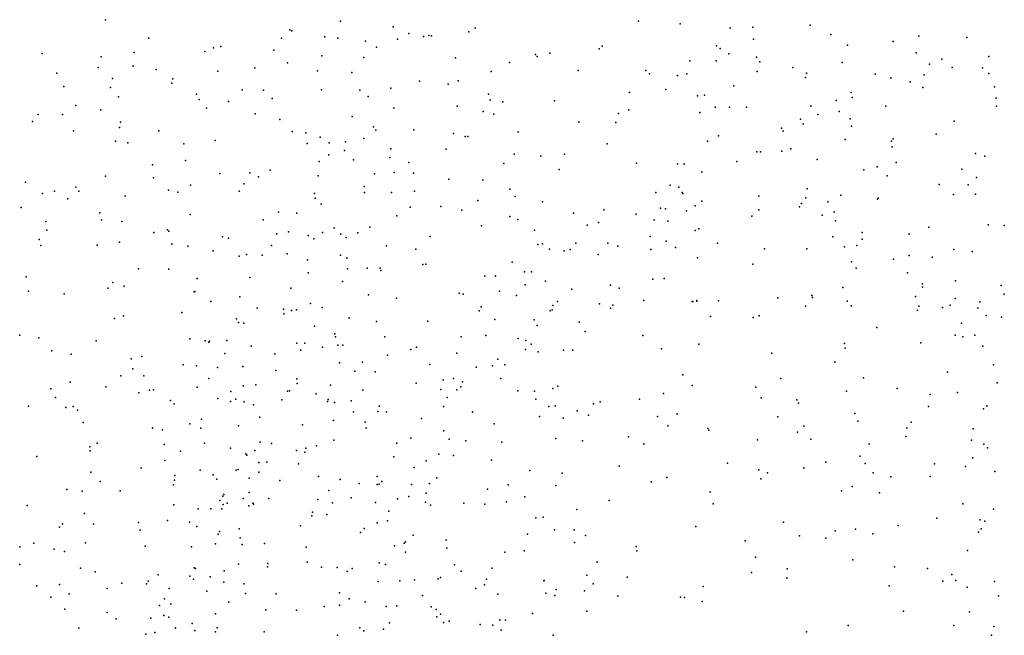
# Model space of a CAD drawing. Header units: metres. Extents: x -25 to 25, y -27.7 to 27.8.
# Tile 202 of 209: x 16.4 to 19.2, y -5.2 to -3.5. Entities that reach past the tile are written whole.
import ezdxf

# ---------------------------------------------------------------- set-up
doc = ezdxf.new("R2010")
doc.units = ezdxf.units.M

msp = doc.modelspace()

# ---------------------------------------------------------------- linework, layer by layer
for p in [(16.6653, -3.4575, 7.3795), (17.3281, -3.4617, -5.0437), (18.1672, -3.4616, -6.6842), (17.1847, -3.4861, -9.9552), (17.1904, -3.4891, 14.2573), (17.4761, -3.478, 8.6826), (17.6895, -3.4918, 12.991), (17.7069, -3.481, -6.6887), (18.2844, -3.4691, 3.7272), (18.4254, -3.4814, -8.7053), (18.4894, -3.4787, -5.8778), (18.6507, -3.4726, 2.2236), (16.7878, -3.5095, 15.2467), (17.1611, -3.5096, 3.1933), (17.2836, -3.5055, 13.6704), (17.3204, -3.5091, 13.4158), (17.3978, -3.5179, 13.2029), (17.488, -3.5126, 8.4856), (17.5203, -3.4961, 3.6217), (17.5613, -3.505, 8.1149), (17.5765, -3.5018, -15.6178), (17.5841, -3.5025, 7.7929), (18.4914, -3.5119, -13.0214), (18.709, -3.4991, -5.5244), (18.8845, -3.5185, 13.4554), (18.9571, -3.5038, -5.7393), (19.0927, -3.5075, -5.3304), (16.7467, -3.5502, -4.5881), (16.9458, -3.5475, 14.8483), (16.9695, -3.5368, 7.334), (16.9909, -3.5334, -15.2769), (17.1398, -3.5433, -15.4354), (17.429, -3.5352, 7.4636), (18.0565, -3.5396, -6.3254), (18.0646, -3.5318, -12.1425), (18.3871, -3.5314, -14.0839), (18.3977, -3.5387, -13.5048), (18.7562, -3.529, -11.7761), (18.9499, -3.551, -6.0073), (16.4874, -3.5523, 15.9732), (16.6534, -3.5617, 15.7244), (17.2746, -3.5593, 7.3558), (17.3931, -3.5641, -10.938), (17.6516, -3.5645, 7.9181), (17.8039, -3.5781, -15.5322), (17.8767, -3.5554, 13.0651), (17.8817, -3.5615, 9.0724), (17.9175, -3.5515, -11.7104), (18.312, -3.5738, -12.4369), (18.3862, -3.5733, -8.2389), (18.4216, -3.5533, -12.6616), (18.4995, -3.5631, -13.2619), (18.5088, -3.5763, 9.0889), (18.7415, -3.5778, 3.3306), (19.0224, -3.5685, -6.2165), (19.1548, -3.561, 13.5682), (16.6448, -3.5922, 7.2767), (16.7437, -3.5887, 15.5599), (16.8085, -3.5977, 2.9586), (16.982, -3.6029, -10.6653), (17.0863, -3.5933, 14.5674), (17.1785, -3.5794, 14.3871), (17.2625, -3.6012, -8.33), (17.3595, -3.6062, -6.9368), (17.7522, -3.603, -11.1101), (17.9976, -3.6007, -15.4103), (18.1878, -3.6004, -5.9409), (18.5013, -3.6037, -7.8348), (18.6026, -3.5926, 3.5998), (18.9873, -3.583, -11.9601), (19.0513, -3.592, -4.846), (19.1369, -3.5935, -7.0616), (16.5281, -3.6078, -3.7519), (16.6849, -3.6234, -15.0259), (16.8551, -3.6244, 15.1467), (17.5505, -3.6302, 8.3687), (17.6595, -3.6294, 9.0596), (18.1981, -3.6099, -15.1956), (18.277, -3.6143, -11.6149), (18.3031, -3.6103, -5.7033), (18.6378, -3.6207, -12.0268), (18.6405, -3.6082, -7.5964), (18.8345, -3.611, -11.353), (18.8787, -3.6213, -5.069), (18.9328, -3.6326, 9.0214), (18.9727, -3.6127, 2.0896), (19.1548, -3.6092, -5.7586), (16.5478, -3.6454, -4.1416), (16.6796, -3.6484, -3.5987), (16.8524, -3.636, 7.2434), (17.051, -3.6553, -7.3466), (17.1105, -3.6556, -3.3229), (17.2741, -3.6548, -9.7464), (17.3826, -3.6563, 13.3323), (17.4693, -3.6501, 7.3554), (17.6309, -3.6394, 7.5173), (18.2445, -3.654, 13.2222), (18.4364, -3.6441, -14.6355), (18.9683, -3.6483, -9.9306), (19.1705, -3.6467, -5.9715), (16.7022, -3.675, -3.3423), (16.9215, -3.6675, -3.1007), (16.9293, -3.6826, -3.6092), (17.0123, -3.6878, -10.3808), (17.1348, -3.6793, -10.1073), (17.4055, -3.674, -8.667), (17.7445, -3.6674, 7.8185), (17.7498, -3.6829, -5.3806), (17.7847, -3.6886, -6.1743), (17.9302, -3.6856, -5.5304), (18.1424, -3.6625, 9.1249), (18.334, -3.6723, -5.4523), (18.3534, -3.6703, -12.1297), (18.7245, -3.6854, 2.3769), (18.7663, -3.6626, 2.7606), (18.7691, -3.6766, -7.4155), (19.1752, -3.6789, 8.9234), (16.5819, -3.6994, -5.2185), (16.6524, -3.7117, -4.7019), (16.9498, -3.7064, -2.8592), (17.4783, -3.7071, 8.6226), (17.6562, -3.7007, 3.8664), (17.7292, -3.7164, -10.9024), (18.1398, -3.7114, 3.9255), (18.383, -3.7035, 9.1279), (18.4237, -3.7036, -14.3948), (18.4717, -3.704, -5.2948), (18.6527, -3.7014, 9.0745), (18.7324, -3.7164, -11.2028), (18.864, -3.7013, -4.8743), (19.1758, -3.7008, 2.0249), (16.4595, -3.7441, -4.9449), (16.4754, -3.7244, -15.0432), (16.5439, -3.7242, -4.3502), (17.0871, -3.7223, -2.6129), (17.1563, -3.7383, -6.9911), (17.3609, -3.73, -15.5243), (17.7598, -3.7239, -5.7612), (18.1114, -3.7214, -11.2063), (18.3403, -3.7187, -11.253), (18.624, -3.7375, -12.9244), (18.6727, -3.7245, 13.3601), (18.7636, -3.7367, -12.2333), (19.0568, -3.7431, -11.2432), (16.575, -3.7706, 15.9924), (16.7054, -3.7611, -3.1125), (16.708, -3.7464, -4.969), (16.8161, -3.7706, 15.4872), (17.1919, -3.7726, 3.5), (17.4206, -3.7591, 8.8669), (17.4268, -3.7686, 13.1735), (17.5346, -3.7677, -6.5039), (17.9989, -3.746, -5.3285), (18.1032, -3.7469, 13.1371), (18.5707, -3.7627, -8.731), (18.5754, -3.7714, -12.633), (18.6313, -3.751, -13.1679), (18.7676, -3.7576, -9.1939), (16.6933, -3.7999, 7.124), (16.9741, -3.798, 14.987), (17.2296, -3.7762, 14.2894), (17.2706, -3.7881, -5.0572), (17.393, -3.7917, 13.4614), (17.6457, -3.7779, 7.3916), (17.6788, -3.7863, 12.9504), (17.6861, -3.7868, 9.0889), (17.8281, -3.7733, 7.7406), (18.3618, -3.7992, -14.7815), (18.3931, -3.785, -13.6708), (18.7498, -3.7953, 3.559), (18.8798, -3.7994, 2.8996), (18.8852, -3.7927, -7.2092), (19.0064, -3.78, -4.5969), (16.7282, -3.8044, 15.7687), (16.8858, -3.8074, 15.2156), (17.2333, -3.8064, -8.1777), (17.2958, -3.8047, 13.9766), (17.3385, -3.8255, 7.1683), (17.3414, -3.8019, -8.3914), (17.4694, -3.8208, 12.9965), (17.6258, -3.8221, -6.0618), (18.0793, -3.8072, 9.1495), (18.5714, -3.8278, -13.4248), (18.5962, -3.821, -7.4981), (18.8821, -3.8157, 13.4333), (16.8913, -3.8543, -2.438), (17.2946, -3.8377, 3.6816), (17.3639, -3.8522, 13.7083), (17.4666, -3.8453, 9.0505), (17.8172, -3.8364, 8.0391), (17.8922, -3.842, 3.9878), (17.9585, -3.8359, 13.0631), (18.5012, -3.83, 13.2757), (18.5109, -3.8296, 9.125), (18.671, -3.851, -4.9166), (19.1167, -3.8339, 8.9485), (19.143, -3.8416, -10.0739), (16.7978, -3.866, -3.7245), (17.1297, -3.8811, -3.5452), (17.2671, -3.8571, -6.6994), (17.5202, -3.8593, -6.3), (17.7882, -3.8627, 7.5124), (17.9436, -3.8791, -15.3598), (18.162, -3.8619, -10.99), (18.2773, -3.8633, -5.139), (18.2961, -3.8646, 3.9601), (18.4446, -3.8565, -7.686), (18.8019, -3.8801, -11.0473), (18.8403, -3.8719, -4.7239), (18.893, -3.8601, 3.3133), (19.078, -3.8784, 13.4794), (16.6656, -3.8978, 16.0049), (16.8011, -3.9025, 15.6483), (16.9877, -3.8903, 3.26), (17.0725, -3.8892, -10.2878), (17.097, -3.8999, 14.6867), (17.2649, -3.8976, -9.7986), (17.4236, -3.8919, -5.7002), (17.4791, -3.8876, 8.6362), (17.5333, -3.8899, -5.0936), (17.633, -3.9067, 8.4492), (17.7291, -3.9082, 8.3099), (18.3462, -3.886, 13.1938), (18.8684, -3.8972, -9.6645), (19.1201, -3.9015, -4.3762), (16.4396, -3.915, 7.0373), (16.5819, -3.9294, -2.6242), (16.8433, -3.9374, 15.465), (16.9049, -3.9237, 7.0571), (17.0554, -3.9201, -6.7274), (17.3944, -3.9269, 8.9004), (17.8046, -3.935, -10.7245), (18.2567, -3.9233, 9.2162), (18.2808, -3.9288, -13.9316), (18.6425, -3.9339, -7.2996), (19.0141, -3.9218, -7.052), (19.096, -3.9224, -12.3919), (16.4884, -3.9472, 16.264), (16.522, -3.9405, -4.0187), (16.5597, -3.9618, -6.5048), (16.5906, -3.94, -6.9757), (16.7208, -3.9544, 7.0049), (16.8692, -3.943, -15.2648), (17.0418, -3.9405, -7.6651), (17.2548, -3.9468, -3.0512), (17.2564, -3.9603, -5.5728), (17.3955, -3.9445, -9.3981), (17.4717, -3.9443, -10.6167), (17.5358, -3.9403, -8.4082), (17.7149, -3.9669, 12.8791), (17.8197, -3.9554, -8.509), (18.2164, -3.9443, 13.1109), (18.2903, -3.9438, -8.2604), (18.2923, -3.9468, -7.885), (18.5067, -3.9546, -6.2198), (18.6389, -3.9593, 13.2858), (18.7371, -3.9514, 9.0933), (18.8408, -3.9634, -9.0958), (18.8429, -3.9605, 13.3669), (19.0546, -3.9495, 2.2205), (19.1168, -3.9487, -11.1019), (16.4282, -3.9867, -6.2452), (17.2735, -3.9767, -2.6119), (17.5238, -3.9856, 12.7692), (17.6105, -3.9835, 3.9918), (17.6699, -3.9938, -8.9333), (17.8964, -3.9701, 7.7392), (18.0699, -3.9931, -8.2378), (18.2297, -3.988, -6.2232), (18.2433, -3.9899, -14.1392), (18.3273, -3.9816, -10.9078), (18.346, -3.9688, -8.4658), (18.506, -3.9927, -6.6903), (18.6208, -3.9842, -8.6855), (18.6267, -3.9749, 3.8406), (18.7012, -3.9706, -6.4244), (16.6499, -4.0015, -3.7897), (16.6541, -4.021, 16.1974), (16.9039, -4.0059, -6.6078), (17.1096, -4.0214, 7.0405), (17.1532, -3.9997, -10.0912), (17.2043, -4.0028, 14.4481), (17.4865, -4.0098, 7.1587), (17.8051, -4.0116, 4.0831), (17.8276, -4.0207, 7.4898), (17.9845, -4.0025, -5.0916), (18.1609, -4.0055, -6.4363), (18.2116, -4.0212, -7.6342), (18.3024, -3.9958, -14.3661), (18.4867, -4.0106, 13.2056), (18.6848, -4.0078, -7.0951), (18.719, -3.9982, -6.1516), (16.4969, -4.0259, -2.4571), (16.7115, -4.0261, -2.3815), (16.8405, -4.0493, 3.1566), (17.3099, -4.044, 13.8523), (17.4099, -4.0415, 13.1347), (17.7247, -4.0383, 7.349), (17.8745, -4.0502, -8.1164), (18.0225, -4.0364, 13.0119), (18.0542, -4.0285, -10.7697), (18.2504, -4.0254, -14.9099), (18.3378, -4.0461, -6.832), (18.7228, -4.0242, -6.7086), (18.9852, -4.0417, 2.7631), (19.1529, -4.0356, 8.9409), (19.1973, -4.0369, -3.9618), (16.4787, -4.0763, 16.4158), (16.5005, -4.0507, 6.9267), (16.8014, -4.057, 15.9958), (16.8444, -4.0531, 15.789), (16.9949, -4.069, 15.0085), (17.012, -4.0729, 3.3646), (17.1481, -4.061, -6.3433), (17.1809, -4.0552, -10.5477), (17.2369, -4.0654, 14.2826), (17.2525, -4.0747, -6.0549), (17.2773, -4.0568, 7.0805), (17.329, -4.0619, 3.8208), (17.3437, -4.0713, 13.7014), (17.3761, -4.0576, 13.5212), (17.5802, -4.0678, 8.5945), (18.1999, -4.068, 9.2809), (18.3273, -4.0509, -13.7597), (18.7147, -4.069, -4.716), (18.7972, -4.0569, 3.7193), (18.798, -4.076, -12.524), (18.93, -4.0618, 9.0524), (16.4834, -4.0933, -5.9999), (16.6422, -4.0925, -6.2271), (16.705, -4.0837, -15.5916), (16.8525, -4.0896, -6.366), (16.8973, -4.0958, 15.3403), (17.1334, -4.0931, 14.6785), (17.4574, -4.0944, 9.1356), (17.5397, -4.1036, 12.6709), (17.8834, -4.0909, 7.6238), (17.8972, -4.0892, 8.0652), (17.9166, -4.1035, 7.8846), (17.9744, -4.1045, -7.9241), (17.9911, -4.0871, -8.8927), (18.0813, -4.0873, 4.1642), (18.1088, -4.0952, -6.6606), (18.2024, -4.1045, 13.0296), (18.2456, -4.0813, -7.2848), (18.2717, -4.0987, -7.0527), (18.3904, -4.0867, -4.9457), (18.5221, -4.1025, -10.835), (18.6418, -4.103, -5.9011), (18.7481, -4.0969, -12.9113), (18.7828, -4.0935, -8.774), (19.056, -4.1049, 13.389), (16.9686, -4.1088, -15.3955), (17.0417, -4.1235, -10.3687), (17.0631, -4.1185, -6.1456), (17.1071, -4.1205, -5.8108), (17.1774, -4.1168, -8.0211), (17.2346, -4.1336, -2.3042), (17.3273, -4.1205, -9.5649), (17.3458, -4.1291, 9.0196), (17.958, -4.1083, -15.1917), (18.0537, -4.1187, 9.3025), (18.3333, -4.1285, -5.8689), (18.8857, -4.1318, -9.3423), (18.9297, -4.1213, -9.6101), (18.9944, -4.1259, -6.3691), (19.1077, -4.1101, 2.4051), (16.7586, -4.1593, 16.2905), (16.8438, -4.16, -15.7635), (17.3478, -4.1588, -2.5094), (17.403, -4.1578, 12.923), (17.4391, -4.1574, 8.767), (17.5592, -4.1466, -9.1862), (17.5677, -4.1458, -5.2283), (17.811, -4.1405, 12.8198), (18.4891, -4.1456, 4.0688), (18.7677, -4.1394, 13.2545), (18.7809, -4.1576, 9.1466), (16.4424, -4.1819, -7.1895), (16.9236, -4.1866, 15.7309), (17.0725, -4.1833, -3.4092), (17.2366, -4.1705, -3.2446), (17.4415, -4.1638, 3.9939), (17.7339, -4.1795, 4.2237), (17.7644, -4.1788, -9.0948), (17.8463, -4.1673, -5.1516), (17.866, -4.1677, 8.2301), (18.2078, -4.1881, -14.5329), (18.2397, -4.1862, -10.7067), (18.9254, -4.1709, -5.9651), (16.6716, -4.2137, 3.0994), (16.6862, -4.1976, -15.9787), (16.7183, -4.2081, -7.386), (17.188, -4.2137, 6.998), (17.3335, -4.1951, -2.7406), (17.8484, -4.204, 9.3175), (17.9053, -4.1943, -6.5586), (17.9795, -4.2167, -7.3383), (18.088, -4.2052, -14.2497), (18.1125, -4.2137, -5.0606), (18.7433, -4.2115, -13.1216), (18.9676, -4.2014, 13.3065), (18.9679, -4.211, 9.0679), (19.0603, -4.1931, 3.009), (19.1889, -4.2066, 13.3797), (16.4481, -4.2223, -16.0445), (16.5492, -4.2297, 6.8142), (16.9152, -4.2241, 16.1204), (16.9175, -4.2227, 15.5345), (17.0438, -4.2385, 6.9417), (17.4062, -4.2323, 7.0978), (17.4852, -4.2414, -7.8923), (17.6619, -4.2277, 9.2906), (17.6731, -4.2302, 12.6458), (17.7754, -4.2222, -7.8314), (17.8238, -4.2346, -10.5886), (18.5597, -4.2408, -8.8469), (18.656, -4.2343, 9.2477), (18.6579, -4.2404, 13.1369), (18.9481, -4.2372, -8.8386), (19.0599, -4.2429, -5.7409), (19.1981, -4.2306, -3.669), (16.9619, -4.2516, 15.955), (17.0924, -4.2701, 14.7826), (17.167, -4.2725, -9.8585), (17.243, -4.2568, 14.1028), (17.2764, -4.2677, -5.5017), (17.7242, -4.2665, 7.339), (17.9258, -4.2626, 7.8479), (17.9391, -4.2514, -6.9835), (18.0576, -4.2574, 12.8602), (18.0886, -4.2702, 4.3401), (18.0946, -4.2616, -9.0271), (18.1821, -4.2485, -13.8086), (18.3189, -4.2511, 12.966), (18.3208, -4.2515, -8.926), (18.3316, -4.248, 9.3461), (18.3321, -4.2503, 4.2458), (18.3927, -4.2492, -13.693), (18.6377, -4.2643, -13.4211), (18.7556, -4.25, -10.8169), (18.767, -4.263, -5.677), (18.9576, -4.2648, -5.5532), (19.024, -4.2683, -3.9869), (19.0456, -4.2616, -10.9248), (19.1237, -4.27, -6.6203), (19.1289, -4.2522, -5.4211), (16.6909, -4.2987, 6.8129), (16.716, -4.2918, 16.501), (16.8804, -4.2822, 6.8878), (17.0342, -4.3, -15.9031), (17.1681, -4.2856, -15.4857), (17.1899, -4.2761, 14.5933), (17.204, -4.2747, -15.2749), (17.3519, -4.297, -10.4701), (17.7182, -4.2779, 8.5384), (17.918, -4.2773, -15.0239), (17.9245, -4.2746, 8.0437), (18.3702, -4.2935, -4.9148), (18.4906, -4.2963, 12.99), (18.5077, -4.292, -10.6989), (18.9531, -4.2752, -4.2391), (19.1473, -4.2907, 8.9918), (19.1898, -4.2957, -5.9501), (17.0405, -4.3104, -2.151), (17.0552, -4.312, 3.5074), (17.2548, -4.3211, -7.8161), (17.429, -4.3074, 9.2159), (17.5737, -4.3069, -10.4902), (17.7621, -4.3018, -6.2252), (17.8733, -4.3029, 7.5838), (17.8816, -4.3187, 8.2671), (17.9999, -4.3091, 9.4132), (18.8391, -4.3247, 13.1771), (19.0771, -4.3124, -9.6195), (16.424, -4.3458, 6.7746), (16.4778, -4.354, -3.819), (17.3116, -4.3424, -2.9216), (17.3133, -4.3503, 13.3049), (17.4529, -4.3509, -2.4104), (17.6679, -4.3503, -15.011), (17.7371, -4.3473, -6.5404), (17.8287, -4.3554, 9.4283), (18.0172, -4.3356, -13.9076), (18.1796, -4.3471, -5.6912), (19.0601, -4.3458, 13.2575), (19.081, -4.3508, -9.1425), (19.1148, -4.346, 3.1791), (16.639, -4.362, -5.8604), (16.9027, -4.3566, 16.3427), (16.9466, -4.3621, -7.7875), (16.9566, -4.3657, 15.051), (16.9582, -4.3629, 15.4805), (17.0073, -4.3613, 15.681), (17.0764, -4.3768, -3.2995), (17.2044, -4.369, -3.1058), (17.2268, -4.3689, -9.6511), (17.2769, -4.3795, 13.5471), (17.3205, -4.3744, 9.1125), (17.334, -4.3742, 12.8796), (17.5422, -4.3802, -5.4031), (17.8496, -4.3607, -9.2016), (17.8645, -4.3718, -5.9029), (18.3378, -4.3717, 12.8431), (18.7474, -4.3697, 9.2467), (18.7495, -4.3823, 4.0306), (18.9625, -4.3679, 9.1057), (19.1379, -4.3771, -8.8574), (16.5143, -4.3898, -16.3878), (16.5688, -4.3997, 16.7969), (16.7674, -4.4062, -17.2385), (17.002, -4.3979, 6.8956), (17.1422, -4.399, 14.6865), (17.2156, -4.3885, -15.7357), (17.4597, -4.4026, -9.3323), (17.5259, -4.3866, 4.3007), (17.6554, -4.397, 7.278), (17.8489, -4.3863, -14.2472), (17.885, -4.3934, -14.8278), (17.9558, -4.3885, -14.4781), (17.9827, -4.3884, 12.6928), (18.2319, -4.3842, 9.4235), (18.5427, -4.397, 9.319), (16.7377, -4.4128, -7.6307), (16.8846, -4.4293, -2.0682), (16.9223, -4.4327, 15.3085), (16.9812, -4.4367, -10.1391), (17.0523, -4.4345, 15.8367), (17.3248, -4.4243, -1.9668), (17.39, -4.4223, 8.8328), (17.5795, -4.4287, 12.4456), (17.7103, -4.4365, -7.5347), (17.7564, -4.4321, -5.3445), (17.7707, -4.4138, -7.0603), (17.7909, -4.43, 7.4508), (18.7205, -4.4217, -5.2947), (19.1673, -4.43, -4.8964), (16.7088, -4.461, -16.9432), (16.7422, -4.4411, -16.347), (16.7731, -4.461, 16.6351), (17.1453, -4.4452, -17.402), (17.3678, -4.4472, 7.0462), (17.425, -4.4489, -2.6391), (18.2921, -4.4573, 4.4235), (18.8016, -4.466, -12.6403), (19.0378, -4.4507, 3.5458), (16.566, -4.4782, 17.061), (16.6664, -4.492, 16.9037), (16.9234, -4.4922, 16.4393), (16.9564, -4.4677, -5.7907), (17.0532, -4.4888, 16.0552), (17.0888, -4.4862, -1.8987), (17.2043, -4.4694, 14.171), (17.2059, -4.4821, 14.4292), (17.2997, -4.4871, -5.5954), (17.5411, -4.481, 7.171), (17.6171, -4.4721, 9.4531), (17.6465, -4.4681, -14.8055), (17.6663, -4.4913, -6.709), (17.6712, -4.4777, 4.4634), (17.7794, -4.468, -14.5679), (17.9402, -4.4898, -5.7288), (18.3186, -4.4877, -10.5635), (18.4984, -4.4927, 12.7557), (18.5682, -4.4685, -9.0217), (19.1783, -4.4805, 13.2051), (16.5115, -4.4971, -17.5241), (16.5248, -4.5212, -7.8494), (16.7592, -4.5086, -16.7107), (16.7897, -4.5012, 3.316), (16.8012, -4.5003, -3.4491), (17.019, -4.5043, 16.2096), (17.178, -4.5039, -17.0092), (17.1844, -4.5026, 13.7509), (17.2593, -4.5113, 4.1505), (17.391, -4.5012, -15.0574), (17.6102, -4.4993, -6.3893), (17.6281, -4.5212, -6.115), (17.6558, -4.4997, -9.2776), (17.827, -4.5025, -13.9157), (17.8744, -4.5042, 4.5398), (17.9264, -4.4963, 8.173), (18.2375, -4.5104, 12.6393), (18.7537, -4.5041, -10.7057), (18.8958, -4.496, -8.9426), (18.9888, -4.5128, -10.8475), (19.0659, -4.5075, 9.0889), (16.4484, -4.5462, 3.1197), (16.5534, -4.5495, -5.9467), (16.5748, -4.5467, 17.2267), (16.8489, -4.5303, -10.3466), (16.8592, -4.5395, 6.8013), (16.9821, -4.5248, 15.4474), (17.0176, -4.5327, -10.4806), (17.0331, -4.5267, 3.5879), (17.0562, -4.5334, 15.7043), (17.0825, -4.5427, -17.6582), (17.1624, -4.528, 14.013), (17.2912, -4.5329, 9.1711), (17.2932, -4.527, -1.6576), (17.3108, -4.5353, -9.4112), (17.3575, -4.5311, -15.4497), (17.4363, -4.546, -10.434), (17.6183, -4.5472, 8.6759), (17.8781, -4.5265, 8.367), (17.9151, -4.5469, 12.5249), (17.9326, -4.5453, 7.9457), (18.0409, -4.5397, -13.7605), (18.0594, -4.5334, 12.5818), (18.1706, -4.5267, -5.5602), (18.5126, -4.5226, -4.7985), (18.6131, -4.5282, -13.1451), (18.6178, -4.5379, -12.7818), (18.9842, -4.5466, -3.9594), (19.1487, -4.5449, 3.2556), (16.5864, -4.5574, -3.6291), (17.1002, -4.577, 3.9146), (17.364, -4.5618, -15.6614), (17.4332, -4.5609, 9.3701), (17.4573, -4.562, -7.5875), (17.6997, -4.5622, 12.442), (17.888, -4.5748, 7.6955), (17.9948, -4.5595, -5.3095), (18.0264, -4.5714, -9.2334), (18.2206, -4.5754, 9.4599), (18.2764, -4.5672, -5.0759), (18.5595, -4.5762, 9.3243), (18.777, -4.5668, 12.8844), (19.1398, -4.5538, -12.6713), (16.6024, -4.5922, -17.7324), (16.9031, -4.5958, 15.1582), (16.9356, -4.583, 14.9764), (17.0403, -4.6017, -7.6465), (17.2203, -4.5985, 13.3843), (17.3081, -4.5867, 12.4072), (17.3973, -4.5911, -17.1421), (17.5559, -4.5804, -5.5107), (17.7606, -4.5961, -5.843), (17.9548, -4.5794, -10.4728), (18.2503, -4.6016, -13.6047), (18.6335, -4.6023, 4.2745), (18.7852, -4.5881, 4.0913), (18.9354, -4.5908, 9.1861), (16.7978, -4.6077, -7.7595), (16.8264, -4.6123, 16.752), (16.9337, -4.6076, -9.9061), (17.4001, -4.6082, 7.0581), (17.6187, -4.6155, -6.9518), (18.1396, -4.632, 4.5927), (18.3629, -4.6092, 9.3896), (18.3651, -4.6135, -9.1587), (18.6153, -4.6191, -5.056), (18.9208, -4.6319, 3.8995), (18.9231, -4.6079, 12.9306), (19.1103, -4.61, 13.0401), (16.6211, -4.6601, 3.2563), (16.6416, -4.6507, 6.7428), (16.8305, -4.6542, 16.9426), (16.9442, -4.6506, 15.3484), (17.1015, -4.6478, -3.1365), (17.1329, -4.6511, 13.6014), (17.2599, -4.6578, -17.7052), (17.309, -4.6421, 8.9608), (17.4864, -4.6501, 12.3749), (17.5259, -4.6358, 7.1554), (17.6335, -4.6391, 7.2676), (17.681, -4.644, -14.0233), (17.7823, -4.6478, 8.5253), (17.934, -4.6368, 8.0897), (18.0096, -4.644, 9.5466), (18.182, -4.6517, -5.2692), (18.5028, -4.641, -10.5635), (18.6531, -4.6389, -4.621), (18.8176, -4.6521, 12.7183), (19.1059, -4.6419, -3.8143), (19.1404, -4.6532, -10.9495), (16.4722, -4.6881, 17.4972), (16.622, -4.6716, -1.7255), (16.8766, -4.6729, -1.6874), (17.0178, -4.6647, 16.353), (17.0607, -4.6807, 13.9747), (17.0641, -4.6839, 16.1523), (17.0862, -4.6705, 15.9234), (17.2039, -4.6706, -16.14), (17.2272, -4.6754, 12.9149), (17.23, -4.6647, 12.7416), (17.4783, -4.6887, -2.5581), (17.6051, -4.6815, -10.4205), (17.6457, -4.6851, -14.3597), (18.791, -4.6867, -9.0757), (19.1507, -4.6634, 9.0947), (16.8324, -4.6994, 3.3935), (17.0973, -4.7046, -16.6673), (17.1201, -4.7041, 6.8986), (17.2097, -4.7085, 12.4909), (17.5687, -4.6998, -7.2353), (17.7535, -4.6979, 9.656), (18.1124, -4.7154, 12.4418), (18.4182, -4.7061, -5.2344), (18.6952, -4.7033, 12.5298), (18.8058, -4.7071, -4.3377), (19.0018, -4.7089, 12.8125), (19.0885, -4.7163, -4.6304), (19.1094, -4.692, 3.4499), (16.6241, -4.7321, -10.509), (16.7663, -4.7202, 17.224), (16.8608, -4.7412, -5.9294), (16.9324, -4.726, 16.6705), (16.9692, -4.739, 14.7674), (17.0338, -4.7261, 13.7381), (17.0397, -4.7244, -16.4555), (17.0975, -4.7317, 4.0962), (17.5348, -4.719, -6.3184), (17.8615, -4.7269, 7.6342), (17.9521, -4.7343, -13.6863), (18.5066, -4.7256, -12.6946), (18.5312, -4.734, 12.4436), (18.6333, -4.72, 9.3052), (18.8289, -4.7341, -4.6997), (19.1712, -4.73, 12.9102), (16.6504, -4.7585, 17.4057), (16.8572, -4.768, 14.9152), (16.8598, -4.7549, 15.2134), (16.9794, -4.7513, -10.5378), (17.0704, -4.7485, 14.1751), (17.1565, -4.7553, 13.1256), (17.2657, -4.7443, -2.8438), (17.327, -4.7527, 12.3862), (17.3804, -4.7643, -16.8534), (17.4306, -4.7665, -15.1746), (17.4308, -4.7444, 9.5177), (17.4367, -4.7655, -17.6449), (17.4438, -4.7579, -15.3934), (17.5274, -4.7665, 9.6409), (17.5786, -4.7635, -2.0448), (17.5988, -4.748, -14.5733), (17.7998, -4.7676, -5.7079), (17.9348, -4.7695, 8.3104), (18.2026, -4.7589, -10.4315), (18.2476, -4.7465, -13.4489), (18.5125, -4.7509, 4.4523), (18.8788, -4.7452, 9.2506), (18.9891, -4.7444, -4.0998), (16.5565, -4.7806, -10.796), (16.6002, -4.7858, -7.8942), (16.7066, -4.7848, -10.1036), (16.9993, -4.7945, -3.2572), (17.0702, -4.7888, -5.8454), (17.2948, -4.7833, 9.0255), (17.5686, -4.7913, -1.7113), (17.7415, -4.7798, 7.4191), (18.3695, -4.7875, -13.1303), (18.7389, -4.7847, -12.627), (18.7691, -4.7723, 4.206), (18.8465, -4.7901, 12.4122), (16.4446, -4.8256, 17.6027), (16.8585, -4.8243, -1.4222), (16.9877, -4.8114, 14.0194), (16.996, -4.7998, 3.9129), (16.9975, -4.8226, 16.45), (17.0083, -4.8188, 14.5858), (17.0535, -4.8058, 14.3336), (17.0692, -4.8272, -1.3195), (17.0804, -4.8197, 13.3052), (17.0824, -4.8219, -9.3163), (17.1259, -4.806, 12.8108), (17.2641, -4.8088, 6.9527), (17.3055, -4.818, 9.4291), (17.3581, -4.8038, -5.6913), (17.426, -4.8177, -7.4128), (17.4883, -4.8071, 7.1216), (17.5205, -4.8009, -6.5343), (17.5667, -4.8164, -5.5838), (17.5817, -4.8253, -17.3949), (17.6749, -4.8197, 9.7281), (17.7344, -4.8222, -14.1762), (17.7957, -4.8151, 8.6108), (17.847, -4.8014, 12.4008), (18.0843, -4.8119, -5.4321), (18.3774, -4.8211, 12.3834), (19.0809, -4.8213, -12.6818), (16.6064, -4.848, -10.303), (16.9264, -4.8354, 17.0266), (16.9625, -4.8353, 6.8279), (16.9932, -4.8356, 13.5956), (17.2467, -4.8548, -17.8522), (17.2491, -4.8442, 9.2349), (17.2888, -4.8509, 4.3918), (17.4635, -4.8416, 12.3839), (17.9937, -4.8375, 8.1083), (19.1679, -4.8363, 12.4822), (16.5444, -4.8777, -18.0529), (16.6314, -4.8783, -9.9213), (16.7583, -4.874, 15.0054), (16.8399, -4.868, -10.7051), (16.9021, -4.8725, -18.0071), (17.2146, -4.8828, -16.6168), (17.4306, -4.8743, -1.3419), (17.4597, -4.8689, -14.9594), (17.8785, -4.8603, -9.2779), (17.8991, -4.8584, 8.4675), (18.5756, -4.8724, 12.3273), (18.8992, -4.8821, -9.1118), (19.0076, -4.8611, 12.2607), (19.1297, -4.866, -3.9654), (19.1433, -4.87, -8.9337), (16.5355, -4.8873, -1.3466), (16.7632, -4.8955, -9.3735), (16.9228, -4.8848, 13.8468), (16.9833, -4.9067, 14.4487), (16.987, -4.8986, 16.6251), (17.0418, -4.8913, 15.6679), (17.3839, -4.9016, -9.2539), (17.3942, -4.891, 9.5912), (17.5326, -4.909, 9.7491), (17.8544, -4.9069, 9.6867), (17.9306, -4.8944, 7.778), (17.9861, -4.8944, 12.3805), (18.018, -4.9104, -10.3632), (18.329, -4.8848, -9.272), (18.7211, -4.8969, -10.6286), (18.779, -4.8924, 9.2855), (18.8272, -4.9053, -4.5263), (19.1251, -4.901, -4.5039), (19.1325, -4.8917, 9.2), (16.4636, -4.9317, -8.307), (16.6094, -4.9311, 3.2766), (16.9752, -4.9338, 13.2783), (17.0449, -4.9172, 12.613), (17.0506, -4.9352, 16.1216), (17.1134, -4.9324, 4.2257), (17.5071, -4.9321, 8.9202), (17.5104, -4.9284, -6.8327), (17.6252, -4.923, -5.9404), (17.987, -4.9303, -13.4636), (18.4683, -4.9257, -10.4558), (18.6207, -4.911, 9.3082), (18.6955, -4.9175, -9.2476), (16.4237, -4.9419, -8.9566), (16.5209, -4.9486, -9.4766), (16.5496, -4.9554, -9.2378), (16.777, -4.9407, -1.2381), (16.9074, -4.9426, 3.5643), (17.2311, -4.9429, -10.4536), (17.4798, -4.9392, -7.2226), (17.5104, -4.9572, -2.3474), (17.6276, -4.9462, -1.8598), (17.7903, -4.9572, 8.6827), (17.8455, -4.9531, -14.0408), (18.1607, -4.9414, -13.1525), (18.1629, -4.9531, -12.8376), (19.0946, -4.9525, 3.6878), (16.4243, -4.9919, -11.038), (17.0401, -4.9909, 15.8445), (17.1225, -4.9888, -9.1774), (17.2337, -4.9851, -5.8097), (17.4363, -4.9875, -15.8453), (17.4548, -4.9924, -17.7266), (17.6492, -4.9926, -17.2285), (18.0513, -4.9853, 8.157), (18.4971, -4.9711, 4.5473), (18.7711, -4.9789, 4.2947), (16.5954, -5.0019, 17.5574), (16.6368, -5.0122, -6.0455), (16.8142, -5.0214, 17.3608), (16.9157, -5.0018, 6.8349), (16.9189, -5.0037, 13.1171), (17.0002, -5.0097, 16.7534), (17.1219, -4.9987, 6.9062), (17.2737, -4.9999, 12.4176), (17.3184, -5, -2.6988), (17.3463, -5.0117, -16.0604), (17.3609, -5.0035, 9.069), (17.6681, -5.0108, 8.8201), (17.7545, -5.0026, 9.8278), (18.4853, -5.0143, -9.3527), (18.5865, -5.0046, -12.642), (18.8888, -4.9983, 12.2108), (18.9817, -5.0037, 4.0093), (19.0498, -5.0204, -10.9459), (16.5359, -5.0483, -8.6357), (16.7114, -5.0448, 14.8188), (16.7813, -5.0467, 3.3746), (16.7853, -5.0393, -18.117), (16.9031, -5.0252, 14.1058), (16.9133, -5.0335, 14.3946), (16.9601, -5.0264, 15.5556), (16.9991, -5.0422, 16.474), (17.0552, -5.0468, -5.914), (17.4337, -5.0397, -15.1801), (17.4948, -5.0381, -5.6326), (17.5363, -5.0352, -6.1941), (17.6031, -5.0328, 7.2458), (17.6097, -5.0285, 4.6389), (17.7338, -5.0494, -9.2604), (17.7395, -5.0329, 12.3877), (17.901, -5.0379, -13.736), (17.9018, -5.0375, 8.5964), (18.022, -5.0224, 8.368), (18.0392, -5.0469, -13.0026), (18.1358, -5.0274, 4.7068), (18.5849, -5.0307, 12.2507), (19.0253, -5.0387, 9.296), (19.0616, -5.0372, -9.0726), (19.1705, -5.0398, 3.3193), (16.472, -5.0517, -9.8832), (16.5629, -5.0749, -18.1926), (16.6699, -5.0593, 14.9804), (16.845, -5.0592, 12.6342), (16.9514, -5.0672, -9.0718), (17.0604, -5.0732, -3.2347), (17.1466, -5.0745, -1.1114), (17.325, -5.0714, 9.6318), (17.7087, -5.0593, -1.6159), (17.7709, -5.0756, -5.6038), (17.9059, -5.0725, 9.6808), (17.935, -5.0627, 7.7073), (18.0154, -5.066, 7.8626), (18.3493, -5.0538, 9.3738), (18.8734, -5.0521, -10.7316), (19.093, -5.056, -12.7127), (16.511, -5.084, -8.0953), (16.8313, -5.0885, 13.7752), (16.85, -5.1028, 15.3629), (17.0133, -5.0977, 16.1646), (17.3525, -5.0891, -16.5905), (17.3969, -5.0967, -10.3927), (17.5588, -5.0791, -16.9035), (17.9319, -5.0797, 4.7379), (18.1092, -5.0816, 9.513), (18.2858, -5.0844, -9.399), (18.2971, -5.0845, -10.3248), (18.3472, -5.0965, 12.2728), (19.1816, -5.0803, -3.963), (16.5512, -5.1182, 6.8392), (16.67, -5.1268, -8.7887), (16.8175, -5.1073, -10.9811), (16.9752, -5.1311, 4.0051), (17.117, -5.1194, -18.0277), (17.204, -5.1202, -2.9118), (17.2821, -5.1104, -16.385), (17.3247, -5.1063, 4.5217), (17.4563, -5.1099, -14.9667), (17.4862, -5.1084, -6.5754), (17.5836, -5.1113, -2.0337), (17.5975, -5.1191, 12.4055), (17.6095, -5.1316, -14.7632), (17.8685, -5.1298, 7.5697), (18.0215, -5.1233, 12.3318), (18.9144, -5.1232, 4.1843), (19.1001, -5.1253, 11.9677), (16.6951, -5.1454, 17.4936), (16.7931, -5.1433, 13.17), (16.8294, -5.1357, 6.8488), (16.844, -5.1403, 12.4493), (16.9097, -5.158, 13.9974), (17.4657, -5.1566, -6.8411), (17.5987, -5.1393, -1.4044), (17.6178, -5.1554, 9.927), (17.6342, -5.1519, -5.9736), (17.7764, -5.1481, -10.2161), (17.7929, -5.1488, -14.53), (16.5904, -5.1715, 12.562), (16.8041, -5.1831, 15.2096), (16.8626, -5.1713, 14.559), (16.9175, -5.1782, 15.5276), (16.9754, -5.1817, 17.0605), (16.9805, -5.1707, 16.3671), (17.1126, -5.1821, 6.9336), (17.3825, -5.17, 9.7697), (17.3933, -5.179, 12.4286), (17.449, -5.1741, 9.067), (17.7214, -5.161, -1.8074), (17.7571, -5.1633, 8.797), (17.78, -5.1772, -12.7686), (18.6408, -5.182, 9.3494), (18.7583, -5.164, -10.5822), (19.0556, -5.1635, -4.2158), (19.1686, -5.1669, -4.397), (16.7794, -5.1884, 13.3175), (17.3189, -5.1914, -17.9031), (17.9268, -5.1912, -13.2103), (19.1618, -5.1907, -11.1262)]:
    msp.add_point(p)

doc.saveas('drawing.dxf')
